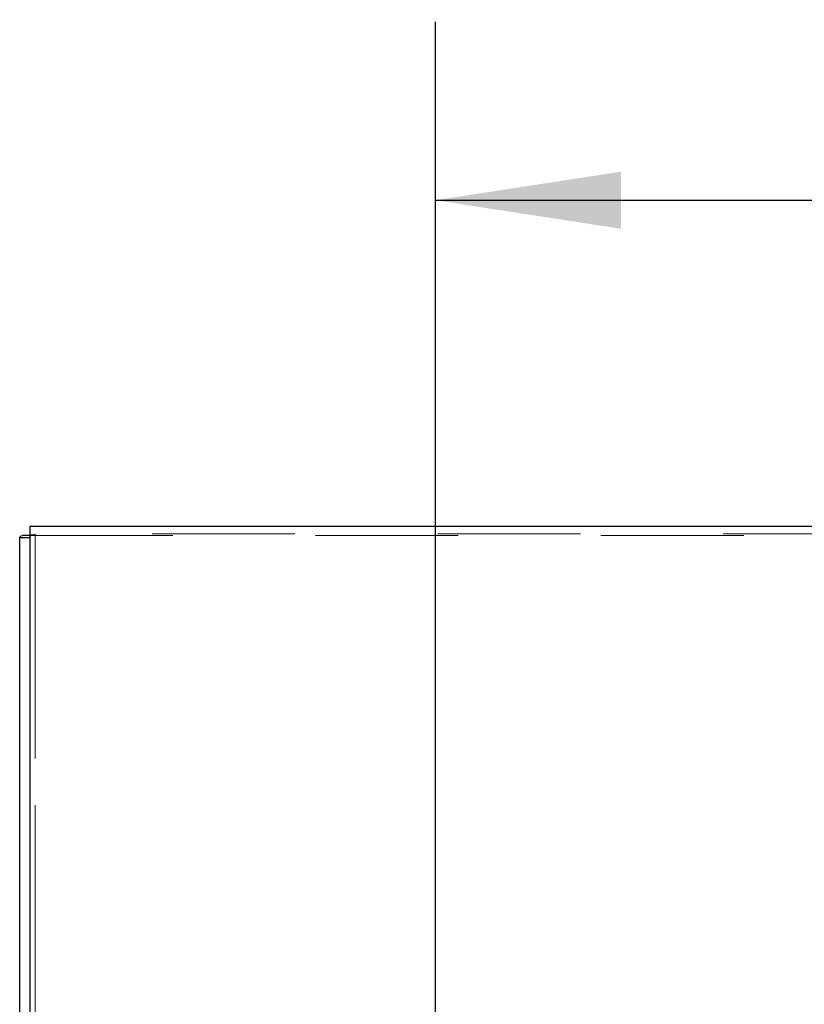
# Model space of a CAD drawing. Header units: inches. Extents: x 0.2 to 10.8, y 0.2 to 8.2.
# Tile 45 of 84: x 3.139 to 3.689, y 5.357 to 6.046. Entities that reach past the tile are written whole.
import ezdxf

# ---------------------------------------------------------------- set-up
doc = ezdxf.new("R2010")
doc.units = ezdxf.units.IN
doc.header["$MEASUREMENT"] = 0
doc.linetypes.add('HIDDEN', pattern=[0.075, 0.05, -0.025])
doc.layers.add('DIMENSIONS', color=140, linetype='Continuous')
doc.styles.add('SLDTEXTSTYLE0', font='TXT', dxfattribs={"width": 0.7})
doc.dimstyles.new('SLDDIMSTYLE0', dxfattribs={"dimtxt": 0.084961, "dimasz": 0.13, "dimexe": 0, "dimexo": 0.0625, "dimgap": 0.02124, "dimtad": 0, "dimtih": 1, "dimtoh": 1, "dimlfac": 10, "dimrnd": 1e-09, "dimzin": 12, "dimdsep": 46, "dimtxsty": 'SLDTEXTSTYLE0', "dimsah": 1, "dimcen": 0.09, "dimadec": 0, "dimazin": 3, "dimtfac": 1, "dimtofl": 0, "dimtmove": 0, "dimatfit": 3, "dimfxl": 0, "dimfrac": 2, "dimtolj": 1, "dimtzin": 12, "dimarcsym": 0})

# ---------------------------------------------------------------- blocks, each defined once
blk = doc.blocks.new('_D')
at = {"layer": 'DIMENSIONS'}
for p, q in [((3.4307, 5.03711), (3.4307, 6.0449)), ((4.84813, 5.03711), (4.84813, 6.0449)), ((3.4307, 5.9199), (3.83261, 5.9199)), ((3.94773, 5.9199), (3.9192, 5.9199)), ((3.9192, 5.9199), (3.9192, 5.78487)), ((4.27088, 5.9199), (4.29941, 5.9199)), ((4.29941, 5.9199), (4.29941, 5.78487)), ((4.84813, 5.9199), (4.386, 5.9199)), ((3.9192, 5.78487), (3.94773, 5.78487)), ((4.29941, 5.78487), (4.27088, 5.78487))]:
    blk.add_line(p, q, dxfattribs=at)
for points in [[(3.4307, 5.9199), (3.5607, 5.8999), (3.5607, 5.9399)], [(4.84813, 5.9199), (4.71813, 5.9399), (4.71813, 5.8999)]]:
    blk.add_solid(points, dxfattribs=at)
at = {"layer": 'DIMENSIONS', "char_height": 0.083333, "attachment_point": 1, "style": 'SLDTEXTSTYLE0'}
for s, insert in [('14.17', (3.94773, 6.04634)), ('360.0', (3.94773, 5.89229))]:
    blk.add_mtext(s, dxfattribs=dict(at, insert=insert))

msp = doc.modelspace()

# ---------------------------------------------------------------- linework, layer by layer
at = {"color": 7, "linetype": 'Continuous', "lineweight": 25}
for p, q in [((3.146637, 5.69167), (3.146637, 5.336873)), ((3.146637, 5.69167), (5.132237, 5.69167)), ((3.146637, 5.683466), (3.139437, 5.683466)), ((3.139437, 5.331166), (3.139437, 5.683466)), ((3.146637, 5.685144), (3.141454, 5.685144))]:
    msp.add_line(p, q, dxfattribs=at)
at = {"color": 7, "linetype": 'HIDDEN', "lineweight": 18}
for p, q in [((3.14731, 5.685144), (3.146637, 5.685144)), ((3.146637, 5.685144), (5.132237, 5.685144)), ((3.150237, 5.686288), (3.150237, 5.685588)), ((5.132237, 5.686288), (3.150237, 5.686288)), ((3.150237, 5.686288), (3.150237, 5.685588)), ((3.150237, 2.996171), (3.150237, 5.685588)), ((3.150237, 5.328826), (3.150237, 5.685588))]:
    msp.add_line(p, q, dxfattribs=at)
at = {"color": 7, "linetype": 'Continuous', "lineweight": 25}
for points, knots in [([(3.139437, 5.683466), (3.139437, 5.683745), (3.139612, 5.684025), (3.140296, 5.684585), (3.140804, 5.684864), (3.141454, 5.685144)], [0, 0, 0, 0, 0.5, 0.5, 1, 1, 1, 1]), ([(3.141454, 5.685144), (3.142001, 5.685181), (3.143095, 5.685255), (3.144922, 5.68535), (3.146185, 5.685408), (3.146637, 5.685428)], [0, 0, 0, 0, 0.3909398, 0.78188, 1, 1, 1, 1])]:
    msp.add_open_spline(points, degree=3, knots=knots, dxfattribs=at)
at = {"color": 7, "linetype": 'HIDDEN', "lineweight": 18}
for points, knots in [([(3.146637, 5.685428), (3.146987, 5.685445), (3.148129, 5.685498), (3.149374, 5.685551), (3.150237, 5.685588)], [0, 0, 0, 0, 0.306549, 1, 1, 1, 1]), ([(3.150237, 5.685588), (3.149667, 5.685514), (3.149098, 5.68544), (3.148085, 5.685292), (3.147641, 5.685218), (3.14731, 5.685144)], [0, 0, 0, 0, 0.5, 0.5, 1, 1, 1, 1])]:
    msp.add_open_spline(points, degree=3, knots=knots, dxfattribs=at)
msp.add_open_spline([(3.14731, 5.685144), (3.146876, 5.684585), (3.146637, 5.684025), (3.146637, 5.683466)], degree=3, dxfattribs=at)

# ---------------------------------------------------------------- dimensions: what is measured, and where the dimension line sits
at = {"layer": 'DIMENSIONS'}
dim = msp.add_linear_dim(base=(4.848129, 5.9199), p1=(3.430696, 4.987111), p2=(4.848129, 4.987111), dimstyle='SLDDIMSTYLE0', dxfattribs=at)
dim.commit()
dim.dimension.update_dxf_attribs({"geometry": '_D', "text_midpoint": (4.109304, 5.9199), "dimtype": 160})

doc.saveas('drawing.dxf')
